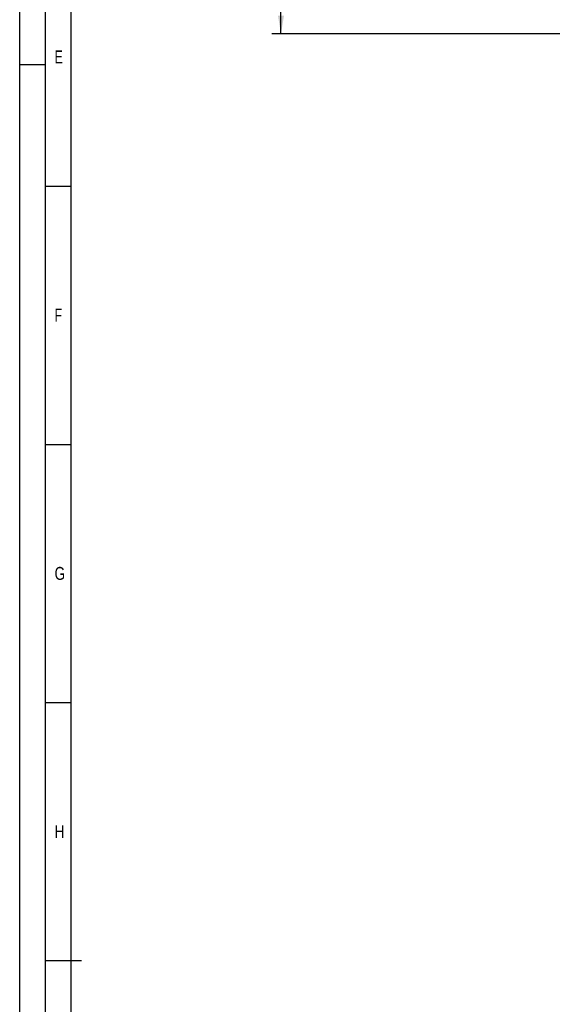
# Model space of a CAD drawing. Header units: millimetres. Extents: x 0 to 1189, y 0 to 841.
# Tile 27 of 117: x 0 to 103, y 412 to 603. Entities that reach past the tile are written whole.
import ezdxf
from ezdxf.enums import TextEntityAlignment as Align

# ---------------------------------------------------------------- set-up
doc = ezdxf.new("R2010")
doc.units = ezdxf.units.MM
doc.header["$LTSCALE"] = 65.395
doc.layers.get('0').update_dxf_attribs({"linetype": 'CONTINUOUS'})
doc.styles.get("Standard").update_dxf_attribs({"font": 'txt', "width": 0.6})
doc.styles.add('TEXTSTYLE_2', font='txt')
doc.dimstyles.new('DIMSTYLE_3', dxfattribs={"dimtxt": 3.5, "dimasz": 3.5, "dimexe": 1.8, "dimexo": 0, "dimgap": 0.875, "dimtad": 1, "dimlfac": 20, "dimdsep": 46, "dimtxsty": 'Standard', "dimblk": '_FILLED', "dimblk1": '_FILLED', "dimblk2": '_FILLED', "dimcen": 0.09, "dimadec": 0, "dimazin": 0, "dimtp": 0.8, "dimtm": 0.8, "dimtfac": 1, "dimtofl": 0, "dimtmove": 0, "dimatfit": 3, "dimldrblk": '_FILLED', "dimfxl": 1, "dimtolj": 1, "dimarcsym": 0})

# ---------------------------------------------------------------- blocks, each defined once
blk = doc.blocks.new('_FILLED')
at = {"color": 0, "linetype": 'ByBlock'}
blk.add_solid([(0, 0), (-1, 0.167), (-1, -0.167)], dxfattribs=at)
blk = doc.blocks.new('*D4')
at = {"color": 2, "linetype": 'Continuous'}
for p, q in [((85.76, 637.95), (48.85, 637.95)), ((50.65, 637.95), (50.65, 618.98)), ((50.65, 600), (50.65, 618.98)), ((164.06, 600), (48.85, 600))]:
    blk.add_line(p, q, dxfattribs=at)
at = {"color": 2, "linetype": 'Continuous', "xscale": 3.5, "yscale": 3.5, "zscale": 3.5}
for p, rotation in [((50.65, 637.95), 90), ((50.65, 600), 270)]:
    blk.add_blockref('_FILLED', p, dxfattribs=dict(at, rotation=rotation))
at = {"color": 2, "linetype": 'Continuous', "width": 0.666667}
blk.add_text('759', height=3.5, rotation=90, dxfattribs=at).set_placement((49.78, 618.98), align=Align.CENTER)

msp = doc.modelspace()

# ---------------------------------------------------------------- linework, layer by layer
at = {"color": 5, "linetype": 'Continuous'}
for p, q in [((0, 0), (0, 841)), ((10, 10), (10, 831)), ((5, 594), (0, 594)), ((5, 570.5), (10, 570.5)), ((5, 520.5), (10, 520.5)), ((5, 470.5), (10, 470.5))]:
    msp.add_line(p, q, dxfattribs=at)
at = {"color": 6, "linetype": 'Continuous'}
for p, q in [((5, 5), (5, 836)), ((12, 420.5), (5, 420.5))]:
    msp.add_line(p, q, dxfattribs=at)

# ---------------------------------------------------------------- texts
at = {"color": 5, "linetype": 'Continuous', "style": 'TEXTSTYLE_2'}
for s, width, p in [('E', 0.714286, (6.77091, 594.271)), ('F', 0.714286, (6.77091, 544.271)), ('G', 0.785714, (6.77091, 494.271)), ('H', 0.785714, (6.77091, 444.271))]:
    msp.add_text(s, height=2.50001, dxfattribs=dict(at, width=width)).set_placement(p)

# ---------------------------------------------------------------- dimensions: what is measured, and where the dimension line sits
at = {"color": 2, "linetype": 'Continuous'}
dim = msp.add_linear_dim(base=(50.65171, 600), p1=(85.75803, 637.95), p2=(164.05803, 600), angle=270, dimstyle='DIMSTYLE_3', dxfattribs=at)
dim.commit()
dim.dimension.update_dxf_attribs({"geometry": '*D4', "text_midpoint": (50.65171, 618.64167), "dimtype": 160})

doc.saveas('drawing.dxf')
